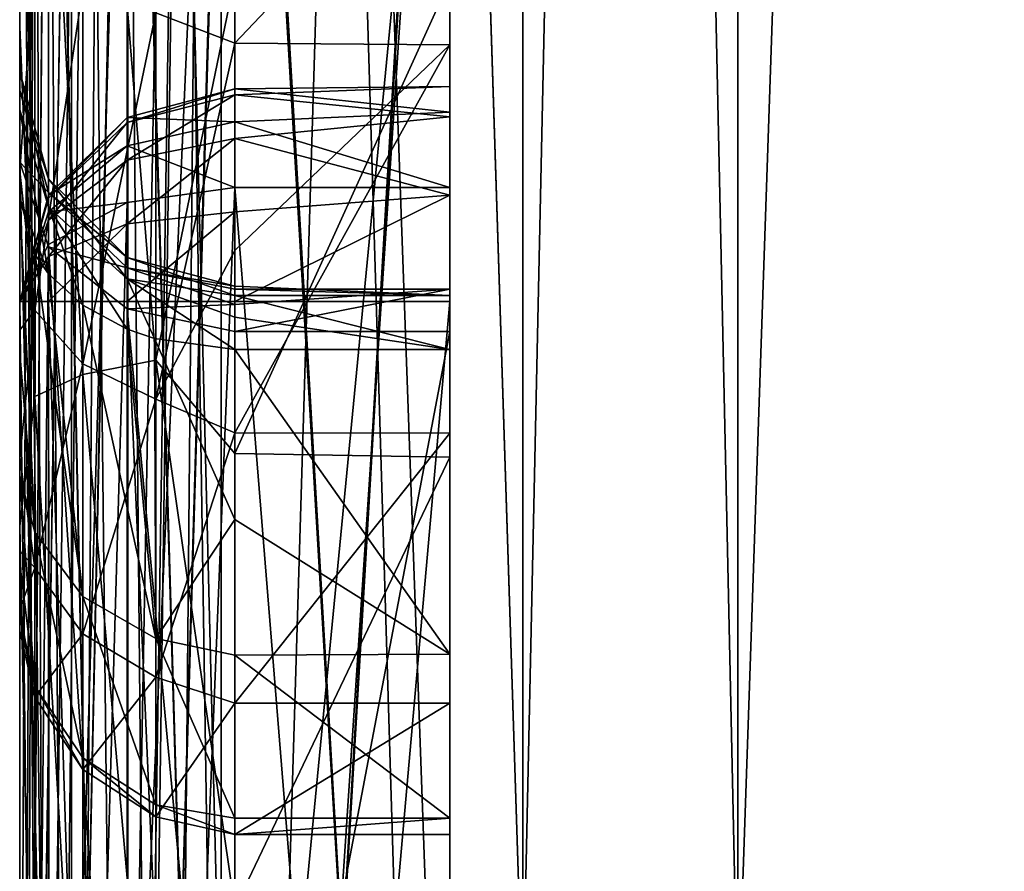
# Model space of a CAD drawing. Header units: metres. Extents: x -139 to 106, y -189 to 40.
# Tile 16 of 256: x -139.1 to -138.871, y -0.379 to -0.181. Entities that reach past the tile are written whole.
import ezdxf

# ---------------------------------------------------------------- set-up
doc = ezdxf.new("R2010")
doc.units = ezdxf.units.M
doc.layers.add('solid_153_ABGANG1_SW0003', color=7, linetype='CONTINUOUS')

msp = doc.modelspace()

# ---------------------------------------------------------------- linework, layer by layer
at = {"layer": 'solid_153_ABGANG1_SW0003'}
for points in [[(-139.099976, 3.448764, 78.953445), (-139.099976, -3.449882, 78.95211), (-139.099976, -2.895231, 79.507713)], [(-139.099976, 0.839482, 78.918617), (-139.099976, -3.449882, 78.95211), (-139.099976, 3.448764, 78.953445)], [(-139.099976, 3.448764, 78.953445), (-139.099976, -2.895231, 79.507713), (-139.099976, 2.893922, 79.508804)], [(-139.099976, -2.889924, 72.613373), (-139.099976, 2.895697, 72.618217), (-139.099976, 2.253487, 72.167671)], [(-139.099976, -3.445057, 73.167671), (-139.099976, 2.895697, 72.618217), (-139.099976, -2.889924, 72.613373)], [(-139.099976, 0.536597, 73.0895), (-139.099976, 2.895697, 72.618217), (-139.099976, -3.445057, 73.167671)], [(-139.099976, 2.893922, 79.508804), (-139.099976, -2.895231, 79.507713), (-139.099976, -2.252445, 79.958466)], [(-139.099976, 2.893922, 79.508804), (-139.099976, -2.252445, 79.958466), (-139.099976, 2.250983, 79.959312)], [(-139.099976, -2.246947, 72.163887), (-139.099976, 2.253487, 72.167671), (-139.099976, 1.542773, 71.835495)], [(-139.099976, -2.889924, 72.613373), (-139.099976, 2.253487, 72.167671), (-139.099976, -2.246947, 72.163887)], [(-139.099976, 2.250983, 79.959312), (-139.099976, -2.252445, 79.958466), (-139.099976, -1.541115, 80.290642)], [(-139.099976, 2.250983, 79.959312), (-139.099976, -1.541115, 80.290642), (-139.099976, 1.539517, 80.291229)], [(-138.853348, 1.920056, 56.30209), (-138.853348, -0.417957, 56.213428), (-138.932922, 1.910034, 56.405228)], [(-138.853348, 1.920056, 95.823441), (-138.932922, 1.910034, 95.720306), (-138.932922, -0.415776, 95.808502)], [(-138.853348, -0.417957, 95.912102), (-138.853348, 1.920056, 95.823441), (-138.932922, -0.415776, 95.808502)], [(-138.932922, 1.910034, 56.405228), (-138.932922, -0.415776, 56.317028), (-138.982941, 1.898361, 56.525368)], [(-138.932922, 1.910034, 95.720306), (-138.982941, 1.898361, 95.600166), (-138.982941, -0.413235, 95.687828)], [(-138.932922, -0.415776, 95.808502), (-138.932922, 1.910034, 95.720306), (-138.982941, -0.413235, 95.687828)], [(-138.853348, -0.417957, 56.213428), (-138.932922, -0.415776, 56.317028), (-138.932922, 1.910034, 56.405228)], [(-138.982941, 1.898361, 56.525368), (-138.982941, -0.413235, 56.437706), (-138.999969, 0.116466, 56.563114)], [(-138.982941, -0.413235, 95.687828), (-138.982941, 1.898361, 95.600166), (-138.999969, 0.11594, 95.562424)], [(-138.932922, -0.415776, 56.317028), (-138.982941, -0.413235, 56.437706), (-138.982941, 1.898361, 56.525368)], [(-139.099976, -1.535694, 71.832916), (-139.099976, 1.542773, 71.835495), (-139.099976, 0.785185, 71.631798)], [(-139.099976, -2.246947, 72.163887), (-139.099976, 1.542773, 71.835495), (-139.099976, -1.535694, 71.832916)], [(-139.099976, 1.539517, 80.291229), (-139.099976, -1.541115, 80.290642), (-139.099976, -0.782898, 80.494141)], [(-139.099976, 1.539517, 80.291229), (-139.099976, -0.782898, 80.494141), (-139.099976, 0.781207, 80.494438)], [(-138.999969, -0.862543, 78.328461), (-138.999969, 0.889482, 78.328461), (-138.999969, 0.882784, 78.303459)], [(-138.999969, -0.862543, 78.818619), (-138.999969, 0.889482, 78.818619), (-138.999969, 0.889482, 78.328461)], [(-138.999969, -0.862543, 78.328461), (-138.999969, -0.862543, 78.818619), (-138.999969, 0.889482, 78.328461)], [(-138.999969, -0.855844, 78.843613), (-138.999969, 0.882784, 78.843613), (-138.999969, 0.889482, 78.818619)], [(-138.999969, -0.855844, 78.843613), (-138.999969, 0.889482, 78.818619), (-138.999969, -0.862543, 78.818619)], [(-138.999969, 0.889482, 77.75975), (-138.999969, -0.862543, 77.756104), (-138.999969, -0.856287, 77.780319)], [(-138.999969, -0.001404, 77.711746), (-138.999969, -0.862543, 77.756104), (-138.999969, 0.889482, 77.75975)], [(-138.999969, 0.883374, 77.783699), (-138.999969, 0.889482, 77.75975), (-138.999969, -0.856287, 77.780319)], [(-138.999969, 0.029954, 76.61393), (-138.999969, -0.862543, 76.853149), (-138.999969, 0.889482, 76.861198)], [(-138.999969, -0.541762, 77.279076), (-138.999969, 0.889482, 76.861198), (-138.999969, -0.862543, 76.853149)], [(-138.999969, 0.885077, 75.76915), (-138.999969, 0.889482, 75.748627), (-138.999969, -0.825109, 75.856567)], [(-138.999969, 0.026039, 75.635567), (-138.999969, -0.825109, 75.856567), (-138.999969, 0.889482, 75.748627)], [(-138.999969, 0.889482, 75.246841), (-138.999969, -0.842734, 75.369026), (-138.999969, -0.821835, 75.378296)], [(-138.999969, 0.022765, 75.53804), (-138.999969, 0.889482, 75.246841), (-138.999969, -0.821835, 75.378296)], [(-138.999969, 0.889482, 75.246841), (-138.999969, -0.862543, 75.32917), (-138.999969, -0.857315, 75.351425)], [(-138.999969, 0.884531, 75.225151), (-138.999969, -0.862543, 75.32917), (-138.999969, 0.889482, 75.246841)], [(-138.999969, 0.889482, 75.246841), (-138.999969, -0.857315, 75.351425), (-138.999969, -0.842734, 75.369026)], [(-138.999969, -0.541762, 77.279076), (-138.999969, 0.884777, 76.882378), (-138.999969, 0.889482, 76.861198)], [(-138.999969, 0.885077, 75.76915), (-138.999969, -0.825109, 75.856567), (-138.999969, 0.872645, 75.786049)], [(-138.999969, -0.541762, 77.279076), (-138.999969, 0.871555, 76.899559), (-138.999969, 0.884777, 76.882378)], [(-138.999969, 0.870666, 75.207756), (-138.999969, -0.862543, 75.32917), (-138.999969, 0.884531, 75.225151)], [(-138.999969, 0.883374, 77.783699), (-138.999969, -0.856287, 77.780319), (-138.999969, -0.839082, 77.798477)], [(-138.999969, 0.883374, 77.783699), (-138.999969, -0.839082, 77.798477), (-138.999969, 0.866542, 77.801796)], [(-138.999969, -0.855845, 78.303459), (-138.999969, 0.882784, 78.303459), (-138.999969, 0.864484, 78.285156)], [(-138.999969, -0.855845, 78.303459), (-138.999969, -0.862543, 78.328461), (-138.999969, 0.882784, 78.303459)], [(-138.999969, -0.837543, 78.861916), (-138.999969, 0.864482, 78.861916), (-138.999969, 0.882784, 78.843613)], [(-138.999969, -0.837543, 78.861916), (-138.999969, 0.882784, 78.843613), (-138.999969, -0.855844, 78.843613)], [(-138.999969, 0.872645, 75.786049), (-138.999969, -0.825109, 75.856567), (-138.999969, 0.854366, 75.796364)], [(-138.999969, -0.541762, 77.279076), (-138.999969, 0.852294, 76.909531), (-138.999969, 0.871555, 76.899559)], [(-138.999969, 0.870666, 75.207756), (-138.999969, 0.850621, 75.198097), (-138.999969, -0.862543, 75.32917)], [(-138.999969, -0.220228, 78.186058), (-138.999969, 0.26896, 78.186386), (-138.999969, 0.866542, 77.801796)], [(-138.999969, -0.220228, 78.186058), (-138.999969, 0.866542, 77.801796), (-138.999969, -0.839082, 77.798477)], [(-139.099976, 0.865106, 76.957863), (-139.099976, -0.52895, 77.327408), (-139.099976, 0.823278, 77.11235)], [(-139.093277, 0.8587, 76.933701), (-139.099976, -0.52895, 77.327408), (-139.099976, 0.865106, 76.957863)], [(-138.999969, -0.837545, 78.285156), (-138.999969, 0.864484, 78.285156), (-138.999969, 0.839485, 78.278458)], [(-138.999969, -0.855845, 78.303459), (-138.999969, 0.864484, 78.285156), (-138.999969, -0.837545, 78.285156)], [(-138.999969, -0.812543, 78.868614), (-138.999969, 0.839482, 78.868614), (-138.999969, 0.864482, 78.861916)], [(-138.999969, -0.837543, 78.861916), (-138.999969, -0.812543, 78.868614), (-138.999969, 0.864482, 78.861916)], [(-139.099976, -0.299015, 74.777992), (-139.099976, -0.790266, 74.771835), (-139.099976, 0.86176, 75.149353)], [(-139.093292, -0.79583, 74.796181), (-139.099976, 0.86176, 75.149353), (-139.099976, -0.790266, 74.771835)], [(-139.099976, -0.182842, 74.809982), (-139.099976, -0.299015, 74.777992), (-139.099976, 0.86176, 75.149353)], [(-139.099976, -0.062361, 74.827721), (-139.099976, -0.182842, 74.809982), (-139.099976, 0.86176, 75.149353)], [(-139.093292, 0.856196, 75.173706), (-139.099976, 0.86176, 75.149353), (-139.093292, -0.79583, 74.796181)], [(-139.098267, -0.532266, 77.314896), (-139.099976, -0.52895, 77.327408), (-139.093277, 0.8587, 76.933701)], [(-139.093277, -0.535356, 77.303246), (-139.098267, -0.532266, 77.314896), (-139.093277, 0.8587, 76.933701)], [(-139.093277, -0.535356, 77.303246), (-139.093277, 0.8587, 76.933701), (-139.074966, 0.854011, 76.916008)], [(-139.093292, 0.856196, 75.173706), (-139.093292, -0.79583, 74.796181), (-139.074966, -0.799912, 74.814049)], [(-139.074966, 0.852114, 75.191566), (-139.093292, 0.856196, 75.173706), (-139.074966, -0.799912, 74.814049)], [(-138.999969, 0.854366, 75.796364), (-138.999969, -0.862543, 75.904961), (-138.999969, 0.125252, 76.023712)], [(-138.999969, 0.854366, 75.796364), (-138.999969, -0.857802, 75.883713), (-138.999969, -0.862543, 75.904961)], [(-138.999969, 0.854366, 75.796364), (-138.999969, -0.825109, 75.856567), (-138.999969, -0.844486, 75.866501)], [(-138.999969, 0.854366, 75.796364), (-138.999969, -0.844486, 75.866501), (-138.999969, -0.857802, 75.883713)], [(-139.085327, -0.538009, 77.293236), (-139.093277, -0.535356, 77.303246), (-139.074966, 0.854011, 76.916008)], [(-139.074966, -0.540045, 77.285553), (-139.085327, -0.538009, 77.293236), (-139.074966, 0.854011, 76.916008)], [(-139.074966, -0.540045, 77.285553), (-139.074966, 0.854011, 76.916008), (-139.049973, 0.852294, 76.909531)], [(-139.062912, -0.541325, 77.280724), (-139.074966, -0.540045, 77.285553), (-139.049973, 0.852294, 76.909531)], [(-139.074966, 0.852114, 75.191566), (-139.074966, -0.799912, 74.814049), (-139.049973, -0.801404, 74.82058)], [(-139.049973, 0.850621, 75.198097), (-139.074966, 0.852114, 75.191566), (-139.049973, -0.801404, 74.82058)], [(-139.049973, -0.541762, 77.279076), (-139.062912, -0.541325, 77.280724), (-139.049973, 0.852294, 76.909531)], [(-138.999969, -0.541762, 77.279076), (-139.049973, -0.541762, 77.279076), (-139.049973, 0.852294, 76.909531)], [(-138.999969, -0.541762, 77.279076), (-139.049973, 0.852294, 76.909531), (-138.999969, 0.852294, 76.909531)], [(-138.999969, 0.852206, 76.310516), (-138.999969, 0.127413, 76.119797), (-138.999969, -0.824632, 76.303375)], [(-138.999969, 0.031154, 76.516617), (-138.999969, 0.852206, 76.310516), (-138.999969, -0.824632, 76.303375)], [(-138.999969, 0.850621, 75.198097), (-139.049973, 0.850621, 75.198097), (-139.049973, -0.801404, 74.82058)], [(-138.999969, 0.850621, 75.198097), (-139.049973, -0.801404, 74.82058), (-138.999969, -0.801404, 74.82058)], [(-138.999969, 0.850621, 75.198097), (-138.999969, -0.862543, 74.869324), (-138.999969, -0.862543, 75.32917)], [(-138.999969, 0.850621, 75.198097), (-138.999969, -0.801404, 74.82058), (-138.999969, -0.862543, 74.869324)], [(-139.099976, 0.839482, 78.918617), (-139.099976, -0.812543, 78.918617), (-139.099976, -3.449882, 78.95211)], [(-139.093292, 0.839482, 78.893639), (-139.099976, -0.812543, 78.918617), (-139.099976, 0.839482, 78.918617)], [(-139.093292, -0.812543, 78.893639), (-139.099976, -0.812543, 78.918617), (-139.093292, 0.839482, 78.893639)], [(-139.093292, -0.812543, 78.893639), (-139.093292, 0.839482, 78.893639), (-139.074966, 0.839482, 78.875313)], [(-139.074966, -0.812543, 78.875313), (-139.093292, -0.812543, 78.893639), (-139.074966, 0.839482, 78.875313)], [(-139.074966, -0.812543, 78.875313), (-139.074966, 0.839482, 78.875313), (-139.049973, 0.839482, 78.868614)], [(-139.049973, -0.812543, 78.868614), (-139.074966, -0.812543, 78.875313), (-139.049973, 0.839482, 78.868614)], [(-138.999969, -0.812543, 78.868614), (-139.049973, -0.812543, 78.868614), (-139.049973, 0.839482, 78.868614)], [(-138.999969, -0.812543, 78.868614), (-139.049973, 0.839482, 78.868614), (-138.999969, 0.839482, 78.868614)], [(-138.999969, -0.837545, 78.285156), (-138.999969, 0.839485, 78.278458), (-138.999969, 0.296016, 78.278435)], [(-139.099976, -0.52895, 77.327408), (-139.099976, 0.78368, 77.128052), (-139.099976, 0.823278, 77.11235)], [(-139.099976, -0.777787, 71.630493), (-139.099976, 0.785185, 71.631798), (-139.099976, 0.003753, 71.562767)], [(-139.099976, -1.535694, 71.832916), (-139.099976, 0.785185, 71.631798), (-139.099976, -0.777787, 71.630493)], [(-139.099976, -0.52895, 77.327408), (-139.099976, -0.011487, 77.662773), (-139.099976, 0.78368, 77.128052)], [(-139.099976, 0.781207, 80.494438), (-139.099976, -0.782898, 80.494141), (-139.099976, -0.00086, 80.562767)], [(-139.099976, 0.499164, 73.10363), (-139.099976, 0.536597, 73.0895), (-139.099976, -3.445057, 73.167671)], [(-139.099976, 0.499164, 73.10363), (-139.099976, -3.445057, 73.167671), (-139.099976, -0.546432, 73.130066)], [(-139.099976, 0.470612, 73.130798), (-139.099976, 0.499164, 73.10363), (-139.099976, -0.546432, 73.130066)], [(-139.099976, 0.470612, 73.130798), (-139.099976, -0.507718, 73.142067), (-139.099976, -0.477335, 73.167953)], [(-139.099976, 0.226776, 73.478287), (-139.099976, 0.470612, 73.130798), (-139.099976, -0.477335, 73.167953)], [(-139.099976, 0.470612, 73.130798), (-139.099976, -0.546432, 73.130066), (-139.099976, -0.507718, 73.142067)], [(-139.099976, -0.319788, 73.824158), (-139.099976, 0.369346, 73.845947), (-139.099976, 0.360791, 73.793434)], [(-139.099976, -0.323391, 73.877037), (-139.099976, 0.36933, 73.899834), (-139.099976, 0.369346, 73.845947)], [(-139.099976, -0.319788, 73.824158), (-139.099976, -0.323391, 73.877037), (-139.099976, 0.369346, 73.845947)], [(-139.099976, -0.318348, 73.930702), (-139.099976, 0.360627, 73.953018), (-139.099976, 0.36933, 73.899834)], [(-139.099976, -0.323391, 73.877037), (-139.099976, -0.318348, 73.930702), (-139.099976, 0.36933, 73.899834)], [(-139.099976, -0.307758, 73.772987), (-139.099976, 0.360791, 73.793434), (-139.099976, 0.343943, 73.743141)], [(-139.099976, -0.307758, 73.772987), (-139.099976, -0.319788, 73.824158), (-139.099976, 0.360791, 73.793434)], [(-139.099976, -0.304764, 73.982826), (-139.099976, 0.343581, 74.003876), (-139.099976, 0.360627, 73.953018)], [(-139.099976, -0.318348, 73.930702), (-139.099976, -0.304764, 73.982826), (-139.099976, 0.360627, 73.953018)], [(-139.099976, -0.287329, 73.723999), (-139.099976, 0.343943, 73.743141), (-139.099976, 0.318751, 73.69558)], [(-139.099976, -0.287329, 73.723999), (-139.099976, -0.307758, 73.772987), (-139.099976, 0.343943, 73.743141)], [(-139.099976, -0.283026, 74.031837), (-139.099976, 0.318452, 74.051552), (-139.099976, 0.343581, 74.003876)], [(-139.099976, -0.304764, 73.982826), (-139.099976, -0.283026, 74.031837), (-139.099976, 0.343581, 74.003876)], [(-139.099976, -0.258787, 73.678146), (-139.099976, 0.318751, 73.69558), (-139.099976, 0.285598, 73.65181)], [(-139.099976, -0.258787, 73.678146), (-139.099976, -0.287329, 73.723999), (-139.099976, 0.318751, 73.69558)], [(-139.099976, -0.25348, 74.077095), (-139.099976, 0.285432, 74.095268), (-139.099976, 0.318452, 74.051552)], [(-139.099976, -0.283026, 74.031837), (-139.099976, -0.25348, 74.077095), (-139.099976, 0.318452, 74.051552)], [(-138.999969, -0.246765, 78.278435), (-138.999969, 0.296016, 78.278435), (-138.999969, 0.271436, 78.271973)], [(-138.999969, -0.837545, 78.285156), (-138.999969, 0.296016, 78.278435), (-138.999969, -0.246765, 78.278435)], [(-139.099976, -0.222765, 73.636543), (-139.099976, 0.285598, 73.65181), (-139.099976, 0.245263, 73.613083)], [(-139.099976, -0.222765, 73.636543), (-139.099976, -0.258787, 73.678146), (-139.099976, 0.285598, 73.65181)], [(-139.099976, -0.216428, 74.117813), (-139.099976, 0.245336, 74.133629), (-139.099976, 0.285432, 74.095268)], [(-139.099976, -0.25348, 74.077095), (-139.099976, -0.216428, 74.117813), (-139.099976, 0.285432, 74.095268)], [(-138.999969, -0.222077, 78.271912), (-138.999969, 0.271436, 78.271973), (-138.999969, 0.253207, 78.254257)], [(-138.999969, -0.222077, 78.271912), (-138.999969, -0.246765, 78.278435), (-138.999969, 0.271436, 78.271973)], [(-138.999969, -0.202766, 78.204689), (-138.999969, 0.251785, 78.205124), (-138.999969, 0.26896, 78.186386)], [(-138.999969, -0.220228, 78.186058), (-138.999969, -0.202766, 78.204689), (-138.999969, 0.26896, 78.186386)], [(-138.999969, -0.203829, 78.254051), (-138.999969, 0.253207, 78.254257), (-138.999969, 0.24604, 78.229874)], [(-138.999969, -0.203829, 78.254051), (-138.999969, -0.222077, 78.271912), (-138.999969, 0.253207, 78.254257)], [(-138.999969, -0.196779, 78.229507), (-138.999969, 0.24604, 78.229874), (-138.999969, 0.251785, 78.205124)], [(-138.999969, -0.202766, 78.204689), (-138.999969, -0.196779, 78.229507), (-138.999969, 0.251785, 78.205124)], [(-139.099976, -0.216428, 74.117813), (-139.099976, -0.172805, 74.152534), (-139.099976, 0.245336, 74.133629)], [(-139.099976, -0.202178, 73.607086), (-139.099976, 0.245263, 73.613083), (-139.099976, 0.221507, 73.584801)], [(-139.099976, -0.202178, 73.607086), (-139.099976, -0.222765, 73.636543), (-139.099976, 0.245263, 73.613083)], [(-138.999969, -0.196779, 78.229507), (-138.999969, -0.203829, 78.254051), (-138.999969, 0.24604, 78.229874)], [(-139.099976, -0.214363, 73.503815), (-139.099976, 0.226776, 73.478287), (-139.099976, -0.477335, 73.167953)], [(-139.099976, -0.214363, 73.503815), (-139.099976, 0.211512, 73.511917), (-139.099976, 0.226776, 73.478287)], [(-139.099976, -0.193299, 73.571777), (-139.099976, 0.221507, 73.584801), (-139.099976, 0.209561, 73.549309)], [(-139.099976, -0.193299, 73.571777), (-139.099976, -0.202178, 73.607086), (-139.099976, 0.221507, 73.584801)], [(-139.099976, -0.197655, 73.535629), (-139.099976, 0.209561, 73.549309), (-139.099976, 0.211512, 73.511917)], [(-139.099976, -0.214363, 73.503815), (-139.099976, -0.197655, 73.535629), (-139.099976, 0.211512, 73.511917)], [(-139.099976, -0.197655, 73.535629), (-139.099976, -0.193299, 73.571777), (-139.099976, 0.209561, 73.549309)], [(-138.999969, -0.862543, 76.25486), (-138.999969, 0.127413, 76.119797), (-138.999969, 0.105197, 76.107208)], [(-138.999969, -0.844233, 76.293533), (-138.999969, -0.824632, 76.303375), (-138.999969, 0.127413, 76.119797)], [(-138.999969, -0.857732, 76.27626), (-138.999969, 0.127413, 76.119797), (-138.999969, -0.862543, 76.25486)], [(-138.999969, -0.844233, 76.293533), (-138.999969, 0.127413, 76.119797), (-138.999969, -0.857732, 76.27626)], [(-138.999969, -0.862543, 76.25486), (-138.999969, 0.103624, 76.037285), (-138.999969, 0.125252, 76.023712)], [(-138.999969, -0.862543, 75.904961), (-138.999969, -0.862543, 76.25486), (-138.999969, 0.125252, 76.023712)], [(-138.999969, -0.006536, 71.389565), (-138.999969, 0.116466, 56.563114), (-138.999969, -2.225943, 56.690231)], [(-138.982941, -0.413235, 56.437706), (-138.999969, -2.225943, 56.690231), (-138.999969, 0.116466, 56.563114)], [(-138.999969, -1.603114, 80.4524), (-138.999969, -2.226423, 95.435249), (-138.999969, 0.11594, 95.562424)], [(-138.982941, -0.413235, 95.687828), (-138.999969, 0.11594, 95.562424), (-138.999969, -2.226423, 95.435249)], [(-138.999969, -0.817219, 80.663963), (-138.999969, -1.603114, 80.4524), (-138.999969, 0.11594, 95.562424)], [(-138.999969, -0.006536, 80.735962), (-138.999969, -0.817219, 80.663963), (-138.999969, 0.11594, 95.562424)], [(-138.999969, -0.862543, 76.25486), (-138.999969, 0.105197, 76.107208), (-138.999969, 0.092093, 76.085297)], [(-138.999969, -0.862543, 76.25486), (-138.999969, 0.091519, 76.059769), (-138.999969, 0.103624, 76.037285)], [(-138.999969, -0.862543, 76.25486), (-138.999969, 0.092093, 76.085297), (-138.999969, 0.091519, 76.059769)], [(-139.074966, -0.826252, 76.309875), (-139.074966, 0.029535, 76.523117), (-139.049973, 0.031154, 76.516617)], [(-139.049973, -0.824632, 76.303375), (-139.074966, -0.826252, 76.309875), (-139.049973, 0.031154, 76.516617)], [(-139.074966, 0.028495, 76.607391), (-139.049973, -0.823432, 76.804352), (-139.049973, 0.029954, 76.61393)], [(-138.999969, -0.824632, 76.303375), (-139.049973, -0.824632, 76.303375), (-139.049973, 0.031154, 76.516617)], [(-138.999969, 0.031154, 76.516617), (-138.999969, -0.824632, 76.303375), (-139.049973, 0.031154, 76.516617)], [(-138.999969, 0.029954, 76.61393), (-139.049973, 0.029954, 76.61393), (-139.049973, -0.823432, 76.804352)], [(-138.999969, 0.029954, 76.61393), (-139.049973, -0.823432, 76.804352), (-138.999969, -0.823432, 76.804352)], [(-138.999969, 0.029954, 76.61393), (-138.999969, -0.857554, 76.831375), (-138.999969, -0.862543, 76.853149)], [(-138.999969, 0.029954, 76.61393), (-138.999969, -0.823432, 76.804352), (-138.999969, -0.843593, 76.813957)], [(-138.999969, 0.029954, 76.61393), (-138.999969, -0.843593, 76.813957), (-138.999969, -0.857554, 76.831375)], [(-139.093292, -0.830682, 76.32766), (-139.093292, 0.025104, 76.540894), (-139.074966, 0.029535, 76.523117)], [(-139.074966, -0.826252, 76.309875), (-139.093292, -0.830682, 76.32766), (-139.074966, 0.029535, 76.523117)], [(-139.074966, 0.028495, 76.607391), (-139.093292, 0.024505, 76.589508), (-139.074966, -0.824891, 76.797813)], [(-139.074966, 0.028495, 76.607391), (-139.074966, -0.824891, 76.797813), (-139.049973, -0.823432, 76.804352)], [(-139.074966, 0.024355, 75.629082), (-139.049973, -0.825109, 75.856567), (-139.049973, 0.026039, 75.635567)], [(-138.999969, 0.026039, 75.635567), (-139.049973, 0.026039, 75.635567), (-139.049973, -0.825109, 75.856567)], [(-138.999969, 0.026039, 75.635567), (-139.049973, -0.825109, 75.856567), (-138.999969, -0.825109, 75.856567)], [(-139.093292, 0.025104, 76.540894), (-139.099976, -0.836721, 76.351891), (-139.099976, 0.019065, 76.565132)], [(-139.093292, -0.830682, 76.32766), (-139.099976, -0.836721, 76.351891), (-139.093292, 0.025104, 76.540894)], [(-139.093292, 0.024505, 76.589508), (-139.099976, 0.019065, 76.565132), (-139.093292, -0.828881, 76.77993)], [(-139.093292, 0.024505, 76.589508), (-139.093292, -0.828881, 76.77993), (-139.074966, -0.824891, 76.797813)], [(-139.074966, 0.024355, 75.629082), (-139.093292, 0.01975, 75.611351), (-139.074966, -0.826793, 75.850082)], [(-139.074966, 0.024355, 75.629082), (-139.074966, -0.826793, 75.850082), (-139.049973, -0.825109, 75.856567)], [(-139.093292, -0.826486, 75.402885), (-139.093292, 0.018115, 75.56263), (-139.074966, 0.02152, 75.544624)], [(-139.074966, -0.82308, 75.38488), (-139.093292, -0.826486, 75.402885), (-139.074966, 0.02152, 75.544624)], [(-139.074966, -0.82308, 75.38488), (-139.074966, 0.02152, 75.544624), (-139.049973, 0.022765, 75.53804)], [(-139.049973, -0.821835, 75.378296), (-139.074966, -0.82308, 75.38488), (-139.049973, 0.022765, 75.53804)], [(-138.999969, -0.821835, 75.378296), (-139.049973, -0.821835, 75.378296), (-139.049973, 0.022765, 75.53804)], [(-138.999969, 0.022765, 75.53804), (-138.999969, -0.821835, 75.378296), (-139.049973, 0.022765, 75.53804)], [(-139.093292, 0.01975, 75.611351), (-139.099976, 0.013473, 75.587173), (-139.093277, -0.831392, 75.832375)], [(-139.099976, 0.019065, 76.565132), (-139.099976, -0.836721, 76.351891), (-139.099976, -4.432703, 76.838097)], [(-139.099976, -0.834321, 76.755547), (-139.099976, 0.019065, 76.565132), (-139.099976, -4.432703, 76.838097)], [(-139.093292, -0.828881, 76.77993), (-139.099976, 0.019065, 76.565132), (-139.099976, -0.834321, 76.755547)], [(-139.093292, 0.01975, 75.611351), (-139.093277, -0.831392, 75.832375), (-139.074966, -0.826793, 75.850082)], [(-139.093292, 0.018115, 75.56263), (-139.099976, -0.831127, 75.427429), (-139.099976, 0.013473, 75.587173)], [(-139.093292, -0.826486, 75.402885), (-139.099976, -0.831127, 75.427429), (-139.093292, 0.018115, 75.56263)], [(-139.099976, 0.013473, 75.587173), (-139.099976, -0.831127, 75.427429), (-139.099976, -4.499997, 76.057869)], [(-139.099976, -0.837675, 75.808174), (-139.099976, 0.013473, 75.587173), (-139.099976, -4.499997, 76.057869)], [(-139.093277, -0.831392, 75.832375), (-139.099976, 0.013473, 75.587173), (-139.099976, -0.837675, 75.808174)], [(-139.087936, -0.00234, 71.494415), (-139.099976, -0.777787, 71.630493), (-139.099976, 0.003753, 71.562767)], [(-139.087921, -0.002345, 80.631149), (-139.099976, -0.00086, 80.562767), (-139.099976, -0.782898, 80.494141)], [(-138.999969, -0.001404, 77.711746), (-138.999969, -0.020737, 77.711906), (-138.999969, -0.862543, 77.756104)], [(-139.087936, -0.00234, 71.494415), (-139.087936, -0.795334, 71.564178), (-139.099976, -0.777787, 71.630493)], [(-139.087921, -0.795344, 80.561378), (-139.087921, -0.002345, 80.631149), (-139.099976, -0.782898, 80.494141)], [(-139.087936, -0.00234, 71.494415), (-139.053131, -0.005, 71.434151), (-139.087936, -0.795334, 71.564178)], [(-139.087921, -0.795344, 80.561378), (-139.053101, -0.005003, 80.691414), (-139.087921, -0.002345, 80.631149)], [(-139.087936, -0.795334, 71.564178), (-139.053131, -0.005, 71.434151), (-139.053131, -0.808128, 71.505241)], [(-139.087921, -0.795344, 80.561378), (-139.053101, -0.808135, 80.620316), (-139.053101, -0.005003, 80.691414)], [(-139.053131, -0.808128, 71.505241), (-139.053131, -0.005, 71.434151), (-138.999969, -0.006536, 71.389565)], [(-139.053131, -0.808128, 71.505241), (-138.999969, -0.006536, 71.389565), (-138.999969, -0.817219, 71.461571)], [(-139.053101, -0.005003, 80.691414), (-139.053101, -0.808135, 80.620316), (-138.999969, -0.006536, 80.735962)], [(-139.053101, -0.808135, 80.620316), (-138.999969, -0.817219, 80.663963), (-138.999969, -0.006536, 80.735962)], [(-138.999969, -0.817219, 71.461571), (-138.999969, -0.006536, 71.389565), (-138.999969, -2.225943, 56.690231)], [(-139.093216, -0.542598, 77.348465), (-139.099976, -0.011487, 77.662773), (-139.099976, -0.52895, 77.327408)], [(-139.093262, -0.025093, 77.683769), (-139.099976, -0.011487, 77.662773), (-139.093216, -0.542598, 77.348465)], [(-138.999969, -0.020737, 77.711906), (-138.999969, -0.03868, 77.704735), (-138.999969, -0.862543, 77.756104)], [(-139.093262, -0.025093, 77.683769), (-139.093216, -0.542598, 77.348465), (-139.089874, -0.545337, 77.352692)], [(-139.074936, -0.03505, 77.699127), (-139.093262, -0.025093, 77.683769), (-139.089874, -0.545337, 77.352692)], [(-139.074936, -0.03505, 77.699127), (-139.089874, -0.545337, 77.352692), (-139.074738, -0.552573, 77.363861)], [(-139.074936, -0.03505, 77.699127), (-139.074738, -0.552573, 77.363861), (-139.070023, -0.553861, 77.365845)], [(-139.062881, -0.037759, 77.703308), (-139.074936, -0.03505, 77.699127), (-139.070023, -0.553861, 77.365845)], [(-139.062881, -0.037759, 77.703308), (-139.070023, -0.553861, 77.365845), (-139.049973, -0.556143, 77.36937)], [(-139.049973, -0.03868, 77.704735), (-139.062881, -0.037759, 77.703308), (-139.049973, -0.556143, 77.36937)], [(-138.999969, -0.03868, 77.704735), (-139.049973, -0.03868, 77.704735), (-139.049973, -0.556143, 77.36937)], [(-138.999969, -0.03868, 77.704735), (-139.049973, -0.556143, 77.36937), (-138.999969, -0.556143, 77.36937)], [(-138.999969, -0.03868, 77.704735), (-138.999969, -0.556143, 77.36937), (-138.999969, -0.862543, 77.756104)], [(-139.085312, -0.050253, 74.793213), (-139.085312, -0.263795, 74.752319), (-139.096466, -0.051539, 74.810135)], [(-139.068344, -0.04941, 74.782112), (-139.068344, -0.260467, 74.741699), (-139.085312, -0.050253, 74.793213)], [(-139.068344, -0.260467, 74.741699), (-139.085312, -0.263795, 74.752319), (-139.085312, -0.050253, 74.793213)], [(-139.049973, -0.17156, 74.761261), (-139.068344, -0.260467, 74.741699), (-139.068344, -0.04941, 74.782112)], [(-139.096466, -0.051539, 74.810135), (-139.096466, -0.268867, 74.768509), (-139.099976, -0.062361, 74.827721)], [(-139.085312, -0.263795, 74.752319), (-139.096466, -0.268867, 74.768509), (-139.096466, -0.051539, 74.810135)], [(-139.096466, -0.268867, 74.768509), (-139.099976, -0.182842, 74.809982), (-139.099976, -0.062361, 74.827721)], [(-139.068344, -0.179588, 74.203232), (-139.049973, -0.186663, 74.203049), (-139.049973, -0.133762, 74.23027)], [(-138.999969, -0.13394, 74.230217), (-139.049973, -0.133762, 74.23027), (-139.049973, -0.186663, 74.203049)], [(-138.999969, -0.13394, 74.230217), (-139.049973, -0.186663, 74.203049), (-138.999969, -0.187101, 74.202774)], [(-138.999969, -0.171995, 74.761169), (-138.999969, -0.13394, 74.230217), (-138.999969, -0.187101, 74.202774)], [(-139.096466, -0.165261, 74.179054), (-139.099976, -0.172805, 74.152534), (-139.099976, -0.216428, 74.117813)], [(-139.096466, -0.248801, 74.111221), (-139.096466, -0.165261, 74.179054), (-139.099976, -0.216428, 74.117813)], [(-139.085312, -0.173912, 74.193649), (-139.096466, -0.165261, 74.179054), (-139.096466, -0.248801, 74.111221)], [(-139.049973, -0.17156, 74.761261), (-139.049973, -0.28212, 74.730927), (-139.068344, -0.260467, 74.741699)], [(-138.999969, -0.171995, 74.761169), (-139.049973, -0.28212, 74.730927), (-139.049973, -0.17156, 74.761261)], [(-139.085312, -0.173912, 74.193649), (-139.096466, -0.248801, 74.111221), (-139.085312, -0.261315, 74.122673)], [(-139.085312, -0.173912, 74.193649), (-139.085312, -0.261315, 74.122673), (-139.068344, -0.179588, 74.203232)], [(-138.999969, -0.282967, 74.730637), (-139.049973, -0.28212, 74.730927), (-138.999969, -0.171995, 74.761169)], [(-138.999969, -0.171995, 74.761169), (-138.999969, -0.187101, 74.202774), (-138.999969, -0.277384, 74.126663)], [(-138.999969, -0.282967, 74.730637), (-138.999969, -0.171995, 74.761169), (-138.999969, -0.277384, 74.126663)], [(-139.085312, -0.261315, 74.122673), (-139.068344, -0.269527, 74.130196), (-139.068344, -0.179588, 74.203232)], [(-139.068344, -0.179588, 74.203232), (-139.068344, -0.269527, 74.130196), (-139.049973, -0.186663, 74.203049)], [(-139.096466, -0.268867, 74.768509), (-139.099976, -0.299015, 74.777992), (-139.099976, -0.182842, 74.809982)], [(-139.068344, -0.269527, 74.130196), (-139.049973, -0.234914, 74.168243), (-139.049973, -0.186663, 74.203049)], [(-138.999969, -0.187101, 74.202774), (-139.049973, -0.186663, 74.203049), (-139.049973, -0.234914, 74.168243)], [(-138.999969, -0.187101, 74.202774), (-139.049973, -0.234914, 74.168243), (-139.049973, -0.277352, 74.126701)], [(-138.999969, -0.187101, 74.202774), (-139.049973, -0.277352, 74.126701), (-138.999969, -0.277384, 74.126663)], [(-139.093292, -0.224812, 73.596527), (-139.099976, -0.202178, 73.607086), (-139.099976, -0.193299, 73.571777)], [(-139.093292, -0.218227, 73.570198), (-139.099976, -0.193299, 73.571777), (-139.099976, -0.197655, 73.535629)], [(-139.093292, -0.218227, 73.570198), (-139.093292, -0.224812, 73.596527), (-139.099976, -0.193299, 73.571777)], [(-138.999969, -0.196779, 78.229507), (-139.049973, -0.197333, 78.220932), (-139.049973, -0.198711, 78.242233)], [(-138.999969, -0.202766, 78.204689), (-139.049973, -0.197333, 78.220932), (-138.999969, -0.196779, 78.229507)], [(-138.999969, -0.196779, 78.229507), (-139.049973, -0.198711, 78.242233), (-138.999969, -0.203829, 78.254051)], [(-139.093292, -0.221439, 73.543251), (-139.099976, -0.197655, 73.535629), (-139.099976, -0.214363, 73.503815)], [(-139.093292, -0.221439, 73.543251), (-139.093292, -0.218227, 73.570198), (-139.099976, -0.197655, 73.535629)], [(-139.074966, -0.203956, 78.221931), (-139.049973, -0.197333, 78.220932), (-139.049973, -0.20497, 78.200989)], [(-139.074966, -0.205149, 78.240387), (-139.049973, -0.198711, 78.242233), (-139.049973, -0.197333, 78.220932)], [(-139.074966, -0.203956, 78.221931), (-139.074966, -0.205149, 78.240387), (-139.049973, -0.197333, 78.220932)], [(-139.074966, -0.213931, 78.25666), (-139.049973, -0.208852, 78.261024), (-139.049973, -0.198711, 78.242233)], [(-139.074966, -0.205149, 78.240387), (-139.074966, -0.213931, 78.25666), (-139.049973, -0.198711, 78.242233)], [(-138.999969, -0.202766, 78.204689), (-139.049973, -0.20497, 78.200989), (-139.049973, -0.197333, 78.220932)], [(-138.999969, -0.203829, 78.254051), (-139.049973, -0.198711, 78.242233), (-139.049973, -0.208852, 78.261024)], [(-139.093292, -0.240332, 73.61879), (-139.099976, -0.222765, 73.636543), (-139.099976, -0.202178, 73.607086)], [(-139.093292, -0.224812, 73.596527), (-139.093292, -0.240332, 73.61879), (-139.099976, -0.202178, 73.607086)], [(-138.999969, -0.220228, 78.186058), (-139.049973, -0.20497, 78.200989), (-138.999969, -0.202766, 78.204689)], [(-139.093292, -0.222761, 78.235329), (-139.074966, -0.205149, 78.240387), (-139.074966, -0.203956, 78.221931)], [(-139.093292, -0.222073, 78.224686), (-139.074966, -0.203956, 78.221931), (-139.074966, -0.21057, 78.204666)], [(-139.093292, -0.222073, 78.224686), (-139.093292, -0.222761, 78.235329), (-139.074966, -0.203956, 78.221931)], [(-139.093292, -0.227827, 78.244713), (-139.074966, -0.213931, 78.25666), (-139.074966, -0.205149, 78.240387)], [(-139.093292, -0.222761, 78.235329), (-139.093292, -0.227827, 78.244713), (-139.074966, -0.205149, 78.240387)], [(-139.074966, -0.21057, 78.204666), (-139.074966, -0.203956, 78.221931), (-139.049973, -0.20497, 78.200989)], [(-139.074966, -0.21057, 78.204666), (-139.049973, -0.20497, 78.200989), (-139.049973, -0.220228, 78.186058)], [(-138.999969, -0.203829, 78.254051), (-139.049973, -0.208852, 78.261024), (-138.999969, -0.222077, 78.271912)], [(-138.999969, -0.220228, 78.186058), (-139.049973, -0.220228, 78.186058), (-139.049973, -0.20497, 78.200989)], [(-139.093292, -0.225888, 78.214722), (-139.074966, -0.21057, 78.204666), (-139.074966, -0.223784, 78.191734)], [(-139.093292, -0.225888, 78.214722), (-139.093292, -0.222073, 78.224686), (-139.074966, -0.21057, 78.204666)], [(-139.074966, -0.228701, 78.267784), (-139.049973, -0.225906, 78.273872), (-139.049973, -0.208852, 78.261024)], [(-139.074966, -0.213931, 78.25666), (-139.074966, -0.228701, 78.267784), (-139.049973, -0.208852, 78.261024)], [(-139.074966, -0.223784, 78.191734), (-139.074966, -0.21057, 78.204666), (-139.049973, -0.220228, 78.186058)], [(-138.999969, -0.222077, 78.271912), (-139.049973, -0.208852, 78.261024), (-139.049973, -0.225906, 78.273872)], [(-139.093292, -0.497001, 73.18335), (-139.099976, -0.214363, 73.503815), (-139.099976, -0.477335, 73.167953)], [(-139.093292, -0.234029, 73.519211), (-139.099976, -0.214363, 73.503815), (-139.093292, -0.497001, 73.18335)], [(-139.093292, -0.221439, 73.543251), (-139.099976, -0.214363, 73.503815), (-139.093292, -0.234029, 73.519211)], [(-139.093292, -0.236346, 78.251129), (-139.074966, -0.228701, 78.267784), (-139.074966, -0.213931, 78.25666)], [(-139.093292, -0.227827, 78.244713), (-139.093292, -0.236346, 78.251129), (-139.074966, -0.213931, 78.25666)], [(-139.096466, -0.248801, 74.111221), (-139.099976, -0.216428, 74.117813), (-139.099976, -0.25348, 74.077095)], [(-139.074966, -0.241491, 73.588943), (-139.093292, -0.224812, 73.596527), (-139.093292, -0.218227, 73.570198)], [(-139.074966, -0.236514, 73.569046), (-139.093292, -0.218227, 73.570198), (-139.093292, -0.221439, 73.543251)], [(-139.074966, -0.241491, 73.588943), (-139.093292, -0.218227, 73.570198), (-139.074966, -0.236514, 73.569046)], [(-139.093292, -0.222073, 78.224686), (-139.099976, -0.246767, 78.228432), (-139.093292, -0.222761, 78.235329)], [(-139.093292, -0.225888, 78.214722), (-139.099976, -0.246767, 78.228432), (-139.093292, -0.222073, 78.224686)], [(-139.074966, -0.238942, 73.548676), (-139.093292, -0.221439, 73.543251), (-139.093292, -0.234029, 73.519211)], [(-139.074966, -0.236514, 73.569046), (-139.093292, -0.221439, 73.543251), (-139.074966, -0.238942, 73.548676)], [(-139.074966, -0.842638, 77.804153), (-139.074966, -0.223784, 78.191734), (-139.049973, -0.220228, 78.186058)], [(-139.049973, -0.839082, 77.798477), (-139.074966, -0.842638, 77.804153), (-139.049973, -0.220228, 78.186058)], [(-138.999969, -0.839082, 77.798477), (-139.049973, -0.839082, 77.798477), (-139.049973, -0.220228, 78.186058)], [(-138.999969, -0.220228, 78.186058), (-138.999969, -0.839082, 77.798477), (-139.049973, -0.220228, 78.186058)], [(-138.999969, -0.222077, 78.271912), (-139.049973, -0.225906, 78.273872), (-139.049973, -0.246765, 78.278435)], [(-138.999969, -0.222077, 78.271912), (-139.049973, -0.246765, 78.278435), (-138.999969, -0.246765, 78.278435)], [(-139.093292, -0.222761, 78.235329), (-139.099976, -0.246767, 78.228432), (-139.093292, -0.227827, 78.244713)], [(-139.096466, -0.300463, 73.709473), (-139.099976, -0.258787, 73.678146), (-139.099976, -0.222765, 73.636543)], [(-139.093292, -0.240332, 73.61879), (-139.096344, -0.235928, 73.623245), (-139.099976, -0.222765, 73.636543)], [(-139.096466, -0.300463, 73.709473), (-139.099976, -0.222765, 73.636543), (-139.096344, -0.235928, 73.623245)], [(-139.093292, -0.23351, 78.20726), (-139.093292, -0.225888, 78.214722), (-139.074966, -0.223784, 78.191734)], [(-139.093277, -0.852352, 77.819664), (-139.093292, -0.23351, 78.20726), (-139.074966, -0.223784, 78.191734)], [(-139.074966, -0.842638, 77.804153), (-139.093277, -0.852352, 77.819664), (-139.074966, -0.223784, 78.191734)], [(-139.093292, -0.23351, 78.20726), (-139.099976, -0.246767, 78.228432), (-139.093292, -0.225888, 78.214722)], [(-139.085312, -0.247643, 73.611404), (-139.093292, -0.240332, 73.61879), (-139.093292, -0.224812, 73.596527)], [(-139.074966, -0.253221, 73.605766), (-139.093292, -0.224812, 73.596527), (-139.074966, -0.241491, 73.588943)], [(-139.085312, -0.247643, 73.611404), (-139.093292, -0.224812, 73.596527), (-139.074966, -0.253221, 73.605766)], [(-139.049973, -0.225906, 78.273872), (-139.074966, -0.246765, 78.271736), (-139.049973, -0.246765, 78.278435)], [(-139.074966, -0.228701, 78.267784), (-139.074966, -0.246765, 78.271736), (-139.049973, -0.225906, 78.273872)], [(-139.093292, -0.227827, 78.244713), (-139.099976, -0.246767, 78.228432), (-139.093292, -0.236346, 78.251129)], [(-139.074966, -0.228701, 78.267784), (-139.093292, -0.246766, 78.25341), (-139.074966, -0.246765, 78.271736)], [(-139.093292, -0.236346, 78.251129), (-139.093292, -0.246766, 78.25341), (-139.074966, -0.228701, 78.267784)], [(-139.093292, -0.23351, 78.20726), (-139.099976, -0.865621, 77.840851), (-139.099976, -0.246767, 78.228432)], [(-139.093277, -0.852352, 77.819664), (-139.099976, -0.865621, 77.840851), (-139.093292, -0.23351, 78.20726)], [(-139.093292, -0.234029, 73.519211), (-139.093292, -0.497001, 73.18335), (-139.074966, -0.511428, 73.194649)], [(-139.074966, -0.248457, 73.53051), (-139.093292, -0.234029, 73.519211), (-139.074966, -0.511428, 73.194649)], [(-139.074966, -0.238942, 73.548676), (-139.093292, -0.234029, 73.519211), (-139.074966, -0.248457, 73.53051)], [(-139.068344, -0.269527, 74.130196), (-139.049973, -0.277352, 74.126701), (-139.049973, -0.234914, 74.168243)], [(-139.093292, -0.236346, 78.251129), (-139.099976, -0.246767, 78.228432), (-139.093292, -0.246766, 78.25341)], [(-139.085312, -0.315381, 73.701401), (-139.096466, -0.300463, 73.709473), (-139.096344, -0.235928, 73.623245)], [(-139.085312, -0.315381, 73.701401), (-139.096344, -0.235928, 73.623245), (-139.093292, -0.240332, 73.61879)], [(-139.074966, -0.236514, 73.569046), (-139.049973, -0.243199, 73.568619), (-139.049973, -0.245418, 73.580513)], [(-139.074966, -0.241491, 73.588943), (-139.074966, -0.236514, 73.569046), (-139.049973, -0.245418, 73.580513)], [(-139.074966, -0.236514, 73.569046), (-139.074966, -0.238942, 73.548676), (-139.049973, -0.243199, 73.568619)], [(-139.085312, -0.315381, 73.701401), (-139.093292, -0.240332, 73.61879), (-139.085312, -0.247643, 73.611404)], [(-139.074966, -0.238942, 73.548676), (-139.074966, -0.248457, 73.53051), (-139.049973, -0.247481, 73.544991)], [(-139.074966, -0.238942, 73.548676), (-139.049973, -0.243901, 73.556549), (-139.049973, -0.243199, 73.568619)], [(-139.074966, -0.238942, 73.548676), (-139.049973, -0.247481, 73.544991), (-139.049973, -0.243901, 73.556549)], [(-139.074966, -0.241491, 73.588943), (-139.049973, -0.250426, 73.591522), (-139.049973, -0.257932, 73.601006)], [(-139.068649, -0.255385, 73.603577), (-139.074966, -0.241491, 73.588943), (-139.049973, -0.257932, 73.601006)], [(-139.074966, -0.241491, 73.588943), (-139.049973, -0.245418, 73.580513), (-139.049973, -0.250426, 73.591522)], [(-139.068649, -0.255385, 73.603577), (-139.074966, -0.253221, 73.605766), (-139.074966, -0.241491, 73.588943)], [(-138.999969, -0.245418, 73.580513), (-139.049973, -0.245418, 73.580513), (-139.049973, -0.243199, 73.568619)], [(-138.999969, -0.245418, 73.580513), (-139.049973, -0.243199, 73.568619), (-139.049973, -0.243901, 73.556549)], [(-138.999969, -0.243901, 73.556549), (-139.049973, -0.247481, 73.544991), (-139.049973, -0.253731, 73.534637)], [(-138.999969, -0.243901, 73.556549), (-139.049973, -0.253731, 73.534637), (-138.999969, -0.253731, 73.534637)], [(-138.999969, -0.243901, 73.556549), (-139.049973, -0.243901, 73.556549), (-139.049973, -0.247481, 73.544991)], [(-138.999969, -0.243901, 73.556549), (-138.999969, -0.245418, 73.580513), (-139.049973, -0.243901, 73.556549)], [(-138.999969, -0.243901, 73.556549), (-138.999969, -0.253731, 73.534637), (-138.999969, -0.245418, 73.580513)], [(-139.093292, -0.246766, 78.25341), (-139.099976, -0.246767, 78.228432), (-139.093292, -0.812547, 78.253441)], [(-139.099976, -0.812548, 78.228462), (-139.099976, -0.246767, 78.228432), (-139.099976, -0.865621, 77.840851)], [(-139.093292, -0.812547, 78.253441), (-139.099976, -0.246767, 78.228432), (-139.099976, -0.812548, 78.228462)], [(-139.074966, -0.246765, 78.271736), (-139.093292, -0.246766, 78.25341), (-139.074966, -0.812546, 78.271759)], [(-139.093292, -0.246766, 78.25341), (-139.093292, -0.812547, 78.253441), (-139.074966, -0.812546, 78.271759)], [(-139.074966, -0.246765, 78.271736), (-139.074966, -0.812546, 78.271759), (-139.049973, -0.812546, 78.278458)], [(-139.074966, -0.246765, 78.271736), (-139.049973, -0.812546, 78.278458), (-139.049973, -0.246765, 78.278435)], [(-138.999969, -0.257932, 73.601006), (-139.049973, -0.250426, 73.591522), (-139.049973, -0.245418, 73.580513)], [(-138.999969, -0.245418, 73.580513), (-138.999969, -0.257932, 73.601006), (-139.049973, -0.245418, 73.580513)], [(-138.999969, -0.246765, 78.278435), (-139.049973, -0.246765, 78.278435), (-139.049973, -0.812546, 78.278458)], [(-138.999969, -0.246765, 78.278435), (-139.049973, -0.812546, 78.278458), (-138.999969, -0.812546, 78.278458)], [(-138.999969, -0.245418, 73.580513), (-138.999969, -0.253731, 73.534637), (-138.999969, -0.257932, 73.601006)], [(-138.999969, -0.246765, 78.278435), (-138.999969, -0.812546, 78.278458), (-138.999969, -0.837545, 78.285156)], [(-139.096466, -0.248801, 74.111221), (-139.099976, -0.25348, 74.077095), (-139.099976, -0.283026, 74.031837)], [(-139.096466, -0.308711, 74.021812), (-139.096466, -0.248801, 74.111221), (-139.099976, -0.283026, 74.031837)], [(-139.085312, -0.261315, 74.122673), (-139.096466, -0.248801, 74.111221), (-139.096466, -0.308711, 74.021812)], [(-139.068344, -0.325171, 73.696106), (-139.085312, -0.247643, 73.611404), (-139.074966, -0.253221, 73.605766)], [(-139.085312, -0.315381, 73.701401), (-139.085312, -0.247643, 73.611404), (-139.068344, -0.325171, 73.696106)], [(-139.049973, -0.247481, 73.544991), (-139.074966, -0.248457, 73.53051), (-139.049973, -0.253731, 73.534637)], [(-139.074966, -0.248457, 73.53051), (-139.074966, -0.511428, 73.194649), (-139.049973, -0.516703, 73.198776)], [(-139.049973, -0.253731, 73.534637), (-139.074966, -0.248457, 73.53051), (-139.049973, -0.516703, 73.198776)], [(-138.999969, -0.257932, 73.601006), (-139.049973, -0.257932, 73.601006), (-139.049973, -0.250426, 73.591522)], [(-139.068344, -0.325171, 73.696106), (-139.074966, -0.253221, 73.605766), (-139.068649, -0.255385, 73.603577)], [(-138.999969, -0.253731, 73.534637), (-139.049973, -0.253731, 73.534637), (-139.049973, -0.516703, 73.198776)], [(-138.999969, -0.253731, 73.534637), (-139.049973, -0.516703, 73.198776), (-138.999969, -0.516703, 73.198776)], [(-138.999969, -0.257932, 73.601006), (-138.999969, -0.253731, 73.534637), (-138.999969, -0.516703, 73.198776)], [(-139.049973, -0.297526, 73.646439), (-139.068649, -0.255385, 73.603577), (-139.049973, -0.257932, 73.601006)], [(-139.068344, -0.325171, 73.696106), (-139.068649, -0.255385, 73.603577), (-139.049973, -0.297526, 73.646439)], [(-138.999969, -0.328803, 73.695412), (-139.049973, -0.297526, 73.646439), (-139.049973, -0.257932, 73.601006)], [(-138.999969, -0.328803, 73.695412), (-139.049973, -0.257932, 73.601006), (-138.999969, -0.257932, 73.601006)], [(-138.999969, -0.328803, 73.695412), (-138.999969, -0.257932, 73.601006), (-138.999969, -0.516703, 73.198776)], [(-139.096466, -0.300463, 73.709473), (-139.099976, -0.287329, 73.723999), (-139.099976, -0.258787, 73.678146)], [(-139.068344, -0.260467, 74.741699), (-139.068344, -0.456683, 74.654297), (-139.085312, -0.263795, 74.752319)], [(-139.049973, -0.387914, 74.687317), (-139.068344, -0.456683, 74.654297), (-139.068344, -0.260467, 74.741699)], [(-139.049973, -0.28212, 74.730927), (-139.049973, -0.387914, 74.687317), (-139.068344, -0.260467, 74.741699)], [(-139.085312, -0.261315, 74.122673), (-139.096466, -0.308711, 74.021812), (-139.085312, -0.324079, 74.028992)], [(-139.085312, -0.261315, 74.122673), (-139.085312, -0.324079, 74.028992), (-139.068344, -0.269527, 74.130196)], [(-139.085312, -0.263795, 74.752319), (-139.085312, -0.46235, 74.663879), (-139.096466, -0.268867, 74.768509)], [(-139.068344, -0.456683, 74.654297), (-139.085312, -0.46235, 74.663879), (-139.085312, -0.263795, 74.752319)], [(-139.096466, -0.268867, 74.768509), (-139.096466, -0.470986, 74.678482), (-139.099976, -0.299015, 74.777992)], [(-139.085312, -0.46235, 74.663879), (-139.096466, -0.470986, 74.678482), (-139.096466, -0.268867, 74.768509)], [(-139.085312, -0.324079, 74.028992), (-139.068344, -0.334165, 74.033707), (-139.068344, -0.269527, 74.130196)], [(-139.068344, -0.269527, 74.130196), (-139.068344, -0.334165, 74.033707), (-139.049973, -0.277352, 74.126701)], [(-139.068344, -0.334165, 74.033707), (-139.049973, -0.340238, 74.028831), (-139.049973, -0.277352, 74.126701)], [(-138.999969, -0.277384, 74.126663), (-139.049973, -0.277352, 74.126701), (-139.049973, -0.340238, 74.028831)], [(-138.999969, -0.277384, 74.126663), (-139.049973, -0.340238, 74.028831), (-138.999969, -0.340259, 74.028824)], [(-138.999969, -0.282967, 74.730637), (-138.999969, -0.277384, 74.126663), (-138.999969, -0.340259, 74.028824)], [(-139.096466, -0.308711, 74.021812), (-139.099976, -0.283026, 74.031837), (-139.099976, -0.304764, 73.982826)], [(-138.999969, -0.282967, 74.730637), (-139.049973, -0.387914, 74.687317), (-139.049973, -0.28212, 74.730927)], [(-138.999969, -0.389016, 74.686775), (-139.049973, -0.387914, 74.687317), (-138.999969, -0.282967, 74.730637)], [(-138.999969, -0.282967, 74.730637), (-138.999969, -0.340259, 74.028824), (-138.999969, -0.370761, 73.917831)], [(-138.999969, -0.389016, 74.686775), (-138.999969, -0.282967, 74.730637), (-138.999969, -0.370761, 73.917831)], [(-139.096466, -0.336239, 73.810928), (-139.099976, -0.307758, 73.772987), (-139.099976, -0.287329, 73.723999)], [(-139.096466, -0.300463, 73.709473), (-139.096466, -0.336239, 73.810928), (-139.099976, -0.287329, 73.723999)], [(-139.068344, -0.325171, 73.696106), (-139.049973, -0.297526, 73.646439), (-139.049973, -0.329024, 73.695885)], [(-138.999969, -0.328803, 73.695412), (-139.049973, -0.329024, 73.695885), (-139.049973, -0.297526, 73.646439)], [(-139.099976, -0.299015, 74.777992), (-139.099976, -0.409997, 74.732178), (-139.099976, -0.790266, 74.771835)], [(-139.096466, -0.470986, 74.678482), (-139.099976, -0.409997, 74.732178), (-139.099976, -0.299015, 74.777992)], [(-139.085312, -0.352928, 73.807884), (-139.096466, -0.336239, 73.810928), (-139.096466, -0.300463, 73.709473)], [(-139.085312, -0.352928, 73.807884), (-139.096466, -0.300463, 73.709473), (-139.085312, -0.315381, 73.701401)], [(-139.096466, -0.308711, 74.021812), (-139.099976, -0.304764, 73.982826), (-139.099976, -0.318348, 73.930702)], [(-139.096466, -0.336239, 73.810928), (-139.099976, -0.319788, 73.824158), (-139.099976, -0.307758, 73.772987)], [(-139.096466, -0.338836, 73.918503), (-139.096466, -0.308711, 74.021812), (-139.099976, -0.318348, 73.930702)], [(-139.085312, -0.324079, 74.028992), (-139.096466, -0.308711, 74.021812), (-139.096466, -0.338836, 73.918503)], [(-139.085312, -0.315381, 73.701401), (-139.068344, -0.325171, 73.696106), (-139.068344, -0.363881, 73.805878)], [(-139.085312, -0.352928, 73.807884), (-139.085312, -0.315381, 73.701401), (-139.068344, -0.363881, 73.805878)], [(-139.096466, -0.338836, 73.918503), (-139.099976, -0.318348, 73.930702), (-139.099976, -0.323391, 73.877037)], [(-139.096466, -0.338836, 73.918503), (-139.099976, -0.323391, 73.877037), (-139.099976, -0.319788, 73.824158)], [(-139.096466, -0.336239, 73.810928), (-139.096466, -0.338836, 73.918503), (-139.099976, -0.319788, 73.824158)], [(-139.085312, -0.324079, 74.028992), (-139.096466, -0.338836, 73.918503), (-139.085312, -0.355656, 73.920715)], [(-139.085312, -0.324079, 74.028992), (-139.085312, -0.355656, 73.920715), (-139.068344, -0.334165, 74.033707)], [(-139.068344, -0.325171, 73.696106), (-139.049973, -0.329024, 73.695885), (-139.049973, -0.366968, 73.803352)], [(-139.068344, -0.363881, 73.805878), (-139.068344, -0.325171, 73.696106), (-139.049973, -0.366968, 73.803352)], [(-138.999969, -0.367012, 73.803604), (-139.049973, -0.329024, 73.695885), (-138.999969, -0.328803, 73.695412)], [(-138.999969, -0.367012, 73.803604), (-139.049973, -0.366968, 73.803352), (-139.049973, -0.329024, 73.695885)], [(-138.999969, -0.367012, 73.803604), (-138.999969, -0.328803, 73.695412), (-138.999969, -0.516703, 73.198776)], [(-139.085312, -0.355656, 73.920715), (-139.068344, -0.366695, 73.922173), (-139.068344, -0.334165, 74.033707)], [(-139.068344, -0.334165, 74.033707), (-139.068344, -0.366695, 73.922173), (-139.049973, -0.340238, 74.028831)], [(-139.085312, -0.355656, 73.920715), (-139.096466, -0.338836, 73.918503), (-139.096466, -0.336239, 73.810928)], [(-139.085312, -0.355656, 73.920715), (-139.096466, -0.336239, 73.810928), (-139.085312, -0.352928, 73.807884)], [(-139.068344, -0.366695, 73.922173), (-139.049973, -0.370783, 73.917625), (-139.049973, -0.340238, 74.028831)], [(-138.999969, -0.340259, 74.028824), (-139.049973, -0.340238, 74.028831), (-139.049973, -0.370783, 73.917625)], [(-138.999969, -0.340259, 74.028824), (-139.049973, -0.370783, 73.917625), (-138.999969, -0.370761, 73.917831)], [(-139.085312, -0.352928, 73.807884), (-139.068344, -0.363881, 73.805878), (-139.068344, -0.366695, 73.922173)], [(-139.085312, -0.355656, 73.920715), (-139.085312, -0.352928, 73.807884), (-139.068344, -0.366695, 73.922173)], [(-139.068344, -0.363881, 73.805878), (-139.049973, -0.366968, 73.803352), (-139.049973, -0.370783, 73.917625)], [(-139.068344, -0.366695, 73.922173), (-139.068344, -0.363881, 73.805878), (-139.049973, -0.370783, 73.917625)], [(-138.999969, -0.367012, 73.803604), (-139.049973, -0.370783, 73.917625), (-139.049973, -0.366968, 73.803352)], [(-138.999969, -0.370761, 73.917831), (-139.049973, -0.370783, 73.917625), (-138.999969, -0.367012, 73.803604)], [(-138.999969, -0.370761, 73.917831), (-138.999969, -0.367012, 73.803604), (-138.999969, -0.516703, 73.198776)], [(-138.999969, -0.389016, 74.686775), (-138.999969, -0.370761, 73.917831), (-138.999969, -0.516703, 73.198776)]]:
    msp.add_3dface(points, dxfattribs=at)

doc.saveas('drawing.dxf')
